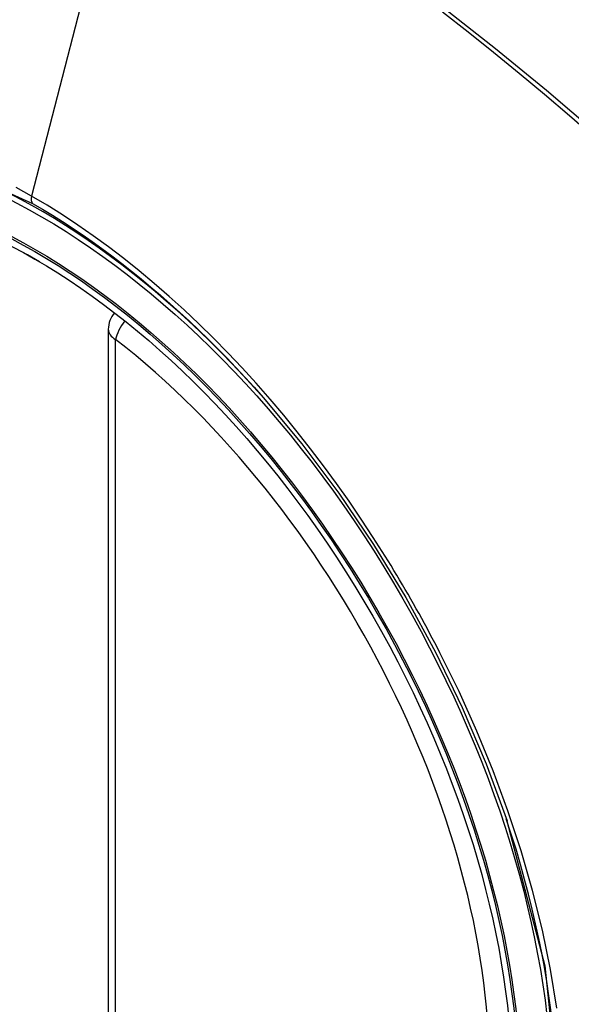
# Model space of a CAD drawing. Header units: inches. Extents: x 581 to 683, y 228 to 312.
# Tile 28 of 104: x 583.723 to 583.984, y 308.219 to 308.684. Entities that reach past the tile are written whole.
import ezdxf

# ---------------------------------------------------------------- set-up
doc = ezdxf.new("R2010")
doc.units = ezdxf.units.IN
doc.header["$MEASUREMENT"] = 0
doc.layers.add('Visible Edges(ANSI)', color=7, linetype='Continuous', lineweight=25)
doc.layers.add('Visible Tangent Edges(ANSI)', color=7, linetype='Continuous', lineweight=25)

msp = doc.modelspace()

# ---------------------------------------------------------------- linework, layer by layer
at = {"layer": 'Visible Edges(ANSI)'}
msp.add_line((583.764572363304, 308.5378772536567), (583.764572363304, 308.0525804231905), dxfattribs=at)
at = {"layer": 'Visible Edges(ANSI)', "flags": 128}
msp.add_lwpolyline([(583.8377598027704, 308.5056742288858), (583.8561088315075, 308.4836577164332), (583.8736079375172, 308.4603598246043), (583.8900669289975, 308.4360307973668), (583.9053241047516, 308.4109349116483), (583.9193357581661, 308.385170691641), (583.9320218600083, 308.3588918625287), (583.9433154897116, 308.332226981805), (583.9531550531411, 308.3052873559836)], dxfattribs=at)
at = {"layer": 'Visible Edges(ANSI)'}
msp.add_arc((583.7763833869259, 308.5378772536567), 0.0118110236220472, 138.6130451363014, 180, dxfattribs=at)
for centre, major_axis, start_param, end_param in [((583.8376288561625, 307.8089085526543), (-0.6483489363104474, 1.125876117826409), 5.163459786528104, 5.835981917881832), ((583.732885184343, 308.3118613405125), (0.1571754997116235, -0.2729396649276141), 2.362013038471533, 7.062764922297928)]:
    msp.add_ellipse(centre, major_axis=major_axis, ratio=0.5780931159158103, start_param=start_param, end_param=end_param, dxfattribs=at)
msp.add_ellipse((583.7294053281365, 308.3098574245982), major_axis=(-0.1596313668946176, 0.2772043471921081), ratio=0.5780931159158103, dxfattribs=at)
at = {"layer": 'Visible Tangent Edges(ANSI)'}
for p, q in [((583.7761762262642, 308.7867231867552), (583.728278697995, 308.600916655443)), ((583.76803173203, 308.0477710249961), (583.76803173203, 308.5330678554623))]:
    msp.add_line(p, q, dxfattribs=at)
at = {"layer": 'Visible Tangent Edges(ANSI)', "flags": 128}
for points in [[(583.9226410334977, 308.6880149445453), (583.9347410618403, 308.6785560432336), (583.9468079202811, 308.6689198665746), (583.9588380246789, 308.6591094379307), (583.9708278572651, 308.6491278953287), (583.9827738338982, 308.63897841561), (583.9946725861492, 308.6286643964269), (584.0065207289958, 308.6181892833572), (584.0183148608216, 308.6075564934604), (584.0300517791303, 308.5967694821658), (584.0417232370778, 308.5858368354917), (584.0532745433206, 308.5748126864), (584.0648875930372, 308.5635191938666)], [(584.066469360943, 308.5651245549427), (584.0431797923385, 308.5874574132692), (584.0196407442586, 308.6092001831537), (583.995874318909, 308.6303203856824), (583.9719085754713, 308.6507928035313), (583.947771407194, 308.6705917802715), (583.923491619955, 308.6896935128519)], [(583.5539153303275, 308.2045511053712), (583.5202081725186, 308.2716655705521), (583.4959910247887, 308.340817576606), (583.4824711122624, 308.4085272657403), (583.4802618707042, 308.4717498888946), (583.4894707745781, 308.5273451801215), (583.509731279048, 308.5729793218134), (583.5399865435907, 308.6063594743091), (583.5789382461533, 308.6259837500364), (583.6249262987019, 308.6311002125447), (583.675622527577, 308.6214352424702), (583.7287793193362, 308.5974618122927)], [(583.7282787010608, 308.6009166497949), (583.7209702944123, 308.6049993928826)], [(583.889900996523, 308.4394543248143), (583.8842347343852, 308.448075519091), (583.8784283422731, 308.4565903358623), (583.872489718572, 308.4649883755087), (583.8664266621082, 308.4732591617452), (583.8602470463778, 308.48139236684), (583.8539587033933, 308.4893775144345), (583.8475695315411, 308.4972042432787), (583.8410873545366, 308.504862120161), (583.8345194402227, 308.5123417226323), (583.8278659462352, 308.519645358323), (583.8211292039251, 308.5267713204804), (583.8143129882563, 308.5337152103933), (583.8074212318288, 308.5404727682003), (583.8004576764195, 308.5470395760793), (583.7934262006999, 308.5534113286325), (583.7863306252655, 308.5595836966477), (583.7791747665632, 308.5655523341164), (583.7719661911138, 308.5713093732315), (583.7647211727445, 308.57684072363), (583.7574493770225, 308.5821405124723), (583.7501600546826, 308.5872033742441), (583.7428623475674, 308.5920239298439), (583.7355655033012, 308.596596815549), (583.7282787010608, 308.6009166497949)], [(583.7287793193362, 308.5974618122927), (583.7334573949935, 308.5947167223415), (583.7381413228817, 308.5918660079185), (583.7428285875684, 308.588911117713), (583.7475166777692, 308.5858533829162), (583.7522031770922, 308.5826943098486), (583.7568856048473, 308.5794353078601), (583.7615614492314, 308.5760777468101), (583.766228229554, 308.5726230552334), (583.7708835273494, 308.5690727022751), (583.7755248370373, 308.5654280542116), (583.7801485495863, 308.561691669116), (583.7847493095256, 308.5578687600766), (583.7893257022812, 308.5539606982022), (583.7938767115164, 308.5499686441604), (583.798401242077, 308.5458936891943), (583.80289826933, 308.5417369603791), (583.8073668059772, 308.5374996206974), (583.8118057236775, 308.5331827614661), (583.8162140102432, 308.5287874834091), (583.8205906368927, 308.5243149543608), (583.8249345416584, 308.5197662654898), (583.8292447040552, 308.5151425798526), (583.8335200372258, 308.5104449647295), (583.8377597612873, 308.5056741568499)], [(583.9214282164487, 308.3848476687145), (583.9202268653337, 308.3871759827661), (583.9190155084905, 308.3895002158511), (583.9177941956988, 308.3918202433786), (583.9165629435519, 308.3941360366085), (583.9153218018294, 308.3964475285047), (583.914070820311, 308.3987546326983), (583.9128100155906, 308.4010572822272), (583.9115393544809, 308.4033553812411), (583.9102589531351, 308.4056489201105), (583.908968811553, 308.4079377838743), (583.9076689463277, 308.4102219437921), (583.9063594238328, 308.4125013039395), (583.9050402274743, 308.4147757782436), (583.9037114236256, 308.4170453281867), (583.9023729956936, 308.419309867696), (583.9010250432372, 308.4215693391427), (583.8996675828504, 308.4238236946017), (583.8983005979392, 308.4260728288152), (583.896924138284, 308.4283166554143), (583.8955382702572, 308.430555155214), (583.8941429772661, 308.4327882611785), (583.8927383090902, 308.4350158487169), (583.8913242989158, 308.4372378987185), (583.889900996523, 308.4394543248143)], [(583.9767150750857, 308.2167647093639), (583.9737254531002, 308.2350581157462), (583.9699037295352, 308.2535963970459), (583.9652648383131, 308.2723212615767), (583.9598236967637, 308.291174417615), (583.9535952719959, 308.310097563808), (583.9465991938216, 308.3290219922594), (583.9388874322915, 308.3478225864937), (583.9304893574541, 308.366444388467), (583.9214282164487, 308.3848476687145)], [(583.9531475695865, 308.3053058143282), (583.9710666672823, 308.2366847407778), (583.9777856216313, 308.1713450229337)]]:
    msp.add_lwpolyline(points, dxfattribs=at)
at = {"layer": 'Visible Tangent Edges(ANSI)'}
for centre, major_axis, ratio, start_param, end_param in [((583.7318913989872, 308.3112890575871), (-0.1728458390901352, 0.3001516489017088), 0.5780931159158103, 5.049711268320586, 10.65825284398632), ((583.7315631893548, 308.6014789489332), (-0.0024558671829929, -0.0042646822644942), 0.578093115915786, 5.159178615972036, 6.139354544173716), ((583.7763833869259, 308.5378772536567), (0.0072364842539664, 0.0093345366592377), 0.4718260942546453, 1.511653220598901, 2.42653148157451), ((583.7763833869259, 308.5378772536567), (-0.0118110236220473, -1e-16), 0.5758617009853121, 0, 0.7853981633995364), ((583.7318412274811, 308.3112601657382), (0.1502990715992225, -0.2609985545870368), 0.5780931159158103, 5.670484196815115, 8.470550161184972)]:
    msp.add_ellipse(centre, major_axis=major_axis, ratio=ratio, start_param=start_param, end_param=end_param, dxfattribs=at)
for centre, major_axis in [((583.7324834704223, 308.3116300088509), (0.1707766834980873, -0.2965585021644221)), ((583.7295092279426, 308.3099172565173), (-0.1623805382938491, 0.2819783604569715)), ((583.7294053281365, 308.3098574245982), (0.1617849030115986, -0.2809440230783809))]:
    msp.add_ellipse(centre, major_axis=major_axis, ratio=0.5780931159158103, dxfattribs=at)

doc.saveas('drawing.dxf')
